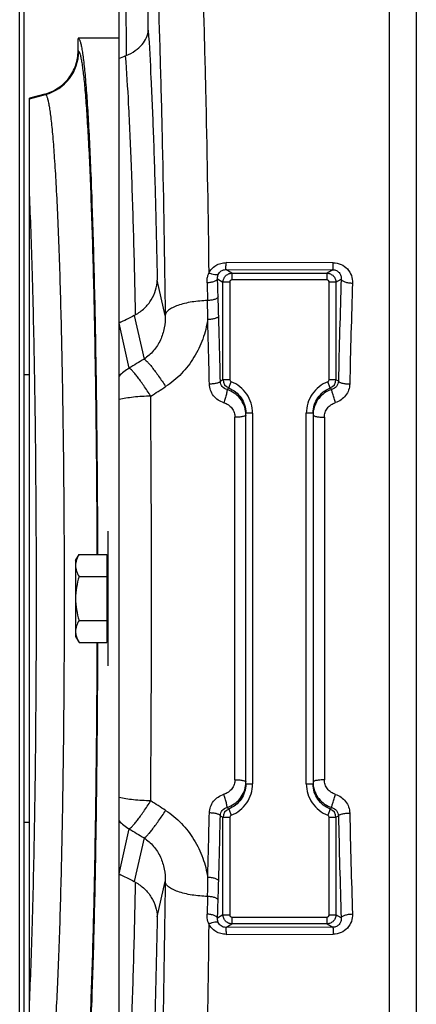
# Model space of a CAD drawing. Extents: x -3157 to 1181, y 8 to 2342.
# Tile 8 of 75: x -1986 to -1898, y 347 to 567. Entities that reach past the tile are written whole.
import ezdxf

# ---------------------------------------------------------------- set-up
doc = ezdxf.new("R2010")
doc.units = 0
doc.header["$LTSCALE"] = 65.395
doc.layers.get('0').update_dxf_attribs({"linetype": 'CONTINUOUS'})

msp = doc.modelspace()

# ---------------------------------------------------------------- linework, layer by layer
at = {"color": 7, "linetype": 'CONTINUOUS'}
for p, q in [((-1986.41, 175.63), (-1986.41, 699.63)), ((-1985.41, 176.63), (-1985.41, 698.63))]:
    msp.add_line(p, q, dxfattribs=at)
at = {"color": 9, "linetype": 'CONTINUOUS'}
for p, q in [((-1897.78, 637.97), (-1897.78, 237.29)), ((-1903.8, 238.33), (-1903.8, 636.93)), ((-1963.04, 622.57), (-1962.64, 558.78)), ((-1957.67, 564.42), (-1958, 616.24)), ((-1973.22, 559.76), (-1973.36, 559.86)), ((-1984.21, 549.14), (-1980.63, 550.1)), ((-1980.76, 550.2), (-1980.63, 550.1)), ((-1916.37, 512.55), (-1940.3, 512.57)), ((-1938.98, 510.2), (-1940.34, 511.02)), ((-1940.34, 511.02), (-1916.41, 510.99)), ((-1938.98, 510.2), (-1938.98, 508.71)), ((-1938.98, 510.2), (-1917.73, 510.2)), ((-1916.41, 510.99), (-1917.73, 510.2)), ((-1917.73, 508.71), (-1917.73, 510.2)), ((-1953.89, 500.77), (-1955.67, 508.68)), ((-1942.2, 508.94), (-1940.98, 508.21)), ((-1940.98, 486.47), (-1940.98, 508.21)), ((-1939.48, 508.21), (-1940.98, 508.21)), ((-1939.48, 508.21), (-1939.48, 486.47)), ((-1917.73, 508.71), (-1938.98, 508.71)), ((-1917.23, 486.47), (-1917.23, 508.21)), ((-1915.74, 508.21), (-1917.23, 508.21)), ((-1915.74, 508.21), (-1914.57, 508.91)), ((-1915.74, 508.21), (-1915.74, 486.47)), ((-1961.95, 489.03), (-1964.19, 499.04)), ((-1960.81, 500.8), (-1958.62, 491.05)), ((-1940.98, 486.47), (-1939.48, 486.47)), ((-1939.7, 484.61), (-1939.16, 486)), ((-1917.01, 484.61), (-1917.55, 486)), ((-1917.23, 486.47), (-1915.74, 486.47)), ((-1934.36, 478.98), (-1935.86, 478.98)), ((-1934.36, 478.98), (-1934.36, 396.28)), ((-1922.36, 396.28), (-1922.36, 478.98)), ((-1920.86, 478.98), (-1922.36, 478.98)), ((-1938.31, 397.2), (-1938.31, 478.06)), ((-1918.31, 478.09), (-1918.31, 397.17)), ((-1935.86, 396.28), (-1934.36, 396.28)), ((-1922.36, 396.28), (-1920.86, 396.28)), ((-1939.7, 390.65), (-1939.16, 389.26)), ((-1917.01, 390.65), (-1917.55, 389.26)), ((-1940.98, 367.05), (-1940.98, 388.79)), ((-1939.48, 388.79), (-1940.98, 388.79)), ((-1939.48, 388.79), (-1939.48, 367.05)), ((-1917.23, 367.05), (-1917.23, 388.79)), ((-1915.74, 388.79), (-1917.23, 388.79)), ((-1915.74, 388.79), (-1915.74, 367.05)), ((-1964.19, 376.22), (-1961.95, 386.23)), ((-1958.62, 384.21), (-1960.81, 374.46)), ((-1955.67, 366.58), (-1953.89, 374.49)), ((-1940.98, 367.05), (-1942.2, 366.32)), ((-1940.98, 367.05), (-1939.48, 367.05)), ((-1917.23, 367.05), (-1915.74, 367.05)), ((-1914.57, 366.35), (-1915.74, 367.05)), ((-1940.34, 364.24), (-1938.98, 365.06)), ((-1938.98, 366.55), (-1938.98, 365.06)), ((-1938.98, 366.55), (-1917.73, 366.55)), ((-1917.73, 365.06), (-1938.98, 365.06)), ((-1917.73, 365.06), (-1917.73, 366.55)), ((-1917.73, 365.06), (-1916.41, 364.27)), ((-1916.41, 364.27), (-1940.34, 364.24)), ((-1940.3, 362.69), (-1916.37, 362.71))]:
    msp.add_line(p, q, dxfattribs=at)
at = {"color": 6, "linetype": 'CONTINUOUS'}
for p, q in [((-1964.21, 240.61), (-1964.21, 634.65)), ((-1964.21, 562.63), (-1973.36, 562.63)), ((-1973.36, 559.86), (-1973.36, 562.62)), ((-1980.76, 550.2), (-1984.21, 549.28)), ((-1984.21, 325.98), (-1984.21, 549.28)), ((-1964.21, 499.03), (-1964.19, 499.04)), ((-1985.41, 487.63), (-1984.21, 487.63)), ((-1935.86, 479.04), (-1935.86, 478.98)), ((-1935.86, 396.28), (-1935.86, 478.98)), ((-1920.86, 478.98), (-1920.86, 479.03)), ((-1920.86, 478.98), (-1920.86, 396.28)), ((-1973.91, 446.13), (-1973.15, 447.44)), ((-1973.91, 446.13), (-1973.91, 429.13)), ((-1973.15, 447.44), (-1966.91, 447.44)), ((-1973.15, 442.54), (-1966.91, 442.54)), ((-1973.15, 432.72), (-1966.91, 432.72)), ((-1973.91, 429.13), (-1973.15, 427.81)), ((-1973.15, 427.81), (-1966.91, 427.81)), ((-1935.86, 396.28), (-1935.86, 396.23)), ((-1920.86, 396.21), (-1920.86, 396.28)), ((-1984.21, 387.63), (-1985.41, 387.63)), ((-1964.19, 376.22), (-1964.21, 376.22))]:
    msp.add_line(p, q, dxfattribs=at)
at = {"color": 2, "linetype": 'CONTINUOUS'}
for p, q in [((-1966.71, 452.63), (-1966.71, 422.63)), ((-1966.91, 447.44), (-1966.91, 427.81))]:
    msp.add_line(p, q, dxfattribs=at)
at = {"color": 9, "linetype": 'CONTINUOUS'}
for centre, radius, start, end in [((-1983.23, 559.76), 10.01, 285.0686, 359.9433), ((-3827.02, 446.11), 1885.87, 1.78783, 1.90936), ((73.95, 443.35), 1989.6, 178.11169, 178.76845), ((63.81, 442.27), 1976.94, 178.09411, 178.74689), ((-2064.01, 500.82), 119.62, 359.5388, 1.5743), ((-3753.18, 448.08), 1812.01, 1.66224, 1.79826), ((-3917.03, 442.1), 1973.49, 1.25919, 1.67699), ((-3986.4, 441.61), 2045.32, 1.24574, 1.65394), ((-1956.92, 480.31), 10.06, 119.9616, 136.3661), ((-1938.97, 486.47), 2, 180.2105, 248.6454), ((-1938.98, 486.47), 0.498, 179.9808, 248.9212), ((-1917.73, 486.47), 0.498, 291.0813, 0.017), ((-1917.74, 486.47), 2, 291.3546, 359.7895), ((-1921.7, 476.77), 11.38, 55.1392, 58.4242), ((-1930.02, 474.39), 14.08, 133.4638, 135.6083), ((-1926.35, 474.75), 13.58, 44.5218, 46.5717), ((-7853.63, 437.63), 5896.68, 359.561342, 0.438658), ((-1941.74, 478.57), 5.89, 3.9393, 4.6114), ((-1941.75, 478.57), 5.89, 3.3566, 3.9393), ((-1941.74, 396.69), 5.89, 355.4942, 356.0605), ((-1941.75, 396.69), 5.89, 356.0605, 356.6977), ((-3938.55, 433.71), 1995.01, 358.32526, 358.73855), ((-3964.32, 433.09), 2023.23, 358.34383, 358.75649), ((-1934.97, 398.56), 11.47, 234.8605, 238.4182), ((-1938.97, 388.79), 2, 111.3546, 179.7895), ((-1930.31, 400.57), 13.66, 224.3587, 226.5693), ((-1938.98, 388.79), 0.498, 111.0813, 180.0171), ((-1917.73, 388.79), 0.498, 359.9809, 68.9212), ((-1926.62, 400.79), 13.97, 313.4568, 315.4498), ((-1917.74, 388.79), 2, 0.2105, 68.6454), ((-1921.84, 398.7), 11.63, 301.6112, 304.8255), ((110.78, 432.92), 2026.44, 181.23752, 181.88234), ((28.02, 432), 1941.14, 181.24709, 181.91191), ((-1956.92, 394.95), 10.06, 223.6339, 240.0384), ((-2064, 374.44), 119.62, 358.4257, 0.4606), ((-3983.27, 434.13), 2042.2, 358.20941, 358.33009), ((-3819.46, 428.91), 1878.31, 358.0904, 358.21242)]:
    msp.add_arc(centre, radius, start, end, dxfattribs=at)
at = {"color": 6, "linetype": 'CONTINUOUS'}
for centre, radius, start, end in [((-1965.16, 564.87), 6.59, 290.9406, 292.463), ((-1964.71, 508.33), 8.48, 297.4309, 299.1086), ((-1964.71, 366.93), 8.48, 60.8914, 62.5691)]:
    msp.add_arc(centre, radius, start, end, dxfattribs=at)
at = {"color": 2, "linetype": 'CONTINUOUS'}
for centre, radius, start, end in [((-1914.97, 478.6), 5.89, 175.7925, 176.7125), ((-1918.36, 490.38), 12.29, 270, 270.2034), ((-1914.97, 396.66), 5.89, 183.3463, 184.312), ((-1918.36, 384.88), 12.29, 89.7966, 90)]:
    msp.add_arc(centre, radius, start, end, dxfattribs=at)
at = {"color": 9, "linetype": 'CONTINUOUS'}
for points, knots in [([(-1948.18, 625.72), (-1947.92, 623.06), (-1947.44, 617.03), (-1946.82, 606.95), (-1946.24, 594.86), (-1945.7, 580.9), (-1945.22, 565.23), (-1944.63, 541.5), (-1944.32, 523), (-1944.15, 510.26)], [0, 0, 0, 0, 0.069285, 0.157023, 0.262199, 0.383581, 0.519739, 0.669064, 1, 1, 1, 1]), ([(-1958, 616.24), (-1957.73, 613.61), (-1957.23, 607.61), (-1956.59, 597.57), (-1955.99, 585.47), (-1955.44, 571.48), (-1954.95, 555.78), (-1954.36, 532.02), (-1954.05, 513.51), (-1953.89, 500.77)], [0, 0, 0, 0, 0.06863, 0.1561, 0.26132, 0.382959, 0.519469, 0.669111, 1, 1, 1, 1]), ([(-1957.67, 564.42), (-1957.44, 560.85), (-1957.01, 552.93), (-1956.48, 539.96), (-1956.02, 524.96), (-1955.78, 514.3), (-1955.67, 508.68)], [0, 0, 0, 0, 0.192568, 0.426644, 0.697586, 1, 1, 1, 1]), ([(-1969.08, 447.45), (-1969.1, 454.78), (-1969.18, 469.11), (-1969.41, 486.71), (-1969.66, 500.09), (-1969.87, 509.39), (-1970.11, 518.09), (-1970.38, 526.12), (-1970.67, 533.4), (-1970.98, 539.88), (-1971.32, 545.51), (-1971.62, 549.64), (-1971.87, 552.48), (-1972.05, 554.25), (-1972.24, 555.78), (-1972.43, 557.07), (-1972.61, 558.1), (-1972.8, 558.88), (-1972.96, 559.38), (-1973.11, 559.64), (-1973.18, 559.73), (-1973.22, 559.76)], [0, 0, 0, 0, 0.19561, 0.381761, 0.469327, 0.552232, 0.629785, 0.701338, 0.766296, 0.82412, 0.874332, 0.916523, 0.934501, 0.950353, 0.96405, 0.97557, 0.984898, 0.992036, 0.997017, 0.998737, 1, 1, 1, 1]), ([(-1962.81, 558.71), (-1962.53, 555.14), (-1962.05, 547.08), (-1961.47, 533.76), (-1960.96, 518.07), (-1960.7, 506.85), (-1960.59, 500.92)], [0, 0, 0, 0, 0.185844, 0.418382, 0.691987, 1, 1, 1, 1]), ([(-1980.63, 550.1), (-1980.59, 550.08), (-1980.51, 549.99), (-1980.36, 549.73), (-1980.18, 549.23), (-1979.98, 548.44), (-1979.79, 547.39), (-1979.59, 546.09), (-1979.4, 544.54), (-1979.21, 542.73), (-1978.94, 539.84), (-1978.63, 535.64), (-1978.28, 529.93), (-1977.96, 523.35), (-1977.66, 515.97), (-1977.39, 507.86), (-1977.15, 499.1), (-1976.95, 489.76), (-1976.71, 476.41), (-1976.52, 458.98), (-1976.44, 437.63), (-1976.52, 416.28), (-1976.71, 398.85), (-1976.95, 385.5), (-1977.15, 376.16), (-1977.39, 367.4), (-1977.66, 359.29), (-1977.96, 351.91), (-1978.28, 345.33), (-1978.63, 339.61), (-1978.94, 335.41), (-1979.21, 332.53), (-1979.4, 330.72), (-1979.59, 329.17), (-1979.79, 327.87), (-1979.98, 326.82), (-1980.18, 326.03), (-1980.36, 325.53), (-1980.51, 325.27), (-1980.59, 325.18), (-1980.63, 325.16)], [0, 0, 0, 0, 0.000637, 0.001501, 0.00401, 0.007616, 0.01234, 0.018183, 0.025137, 0.033186, 0.042317, 0.063745, 0.089223, 0.118525, 0.151377, 0.18748, 0.226496, 0.268065, 0.311797, 0.404111, 0.5, 0.595889, 0.688203, 0.731935, 0.773504, 0.81252, 0.848623, 0.881475, 0.910777, 0.936255, 0.957683, 0.966814, 0.974863, 0.981817, 0.98766, 0.992384, 0.99599, 0.998499, 0.999363, 1, 1, 1, 1]), ([(-1984.21, 347.36), (-1984.08, 350.12), (-1983.84, 356.03), (-1983.42, 369.2), (-1983.01, 387.82), (-1982.72, 412.01), (-1982.62, 437.63), (-1982.72, 463.25), (-1983.01, 487.44), (-1983.42, 506.06), (-1983.84, 519.23), (-1984.08, 525.14), (-1984.21, 527.9)], [0, 0, 0, 0, 0.04591, 0.098201, 0.218919, 0.355403, 0.5, 0.644598, 0.781081, 0.901799, 0.95409, 1, 1, 1, 1]), ([(-1944.15, 510.26), (-1943.97, 510.6), (-1943.52, 511.24), (-1942.61, 511.99), (-1941.5, 512.46), (-1940.7, 512.57), (-1940.3, 512.57)], [0, 0, 0, 0, 0.243805, 0.492162, 0.744871, 1, 1, 1, 1]), ([(-1940.34, 511.02), (-1940.34, 511.03), (-1940.34, 511.07), (-1940.33, 511.16), (-1940.32, 511.3), (-1940.32, 511.48), (-1940.31, 511.71), (-1940.3, 512.08), (-1940.3, 512.37), (-1940.3, 512.57)], [0, 0, 0, 0, 0.025989, 0.082422, 0.170854, 0.290222, 0.438175, 0.6098, 1, 1, 1, 1]), ([(-1916.41, 510.99), (-1916.41, 511.01), (-1916.41, 511.05), (-1916.4, 511.13), (-1916.39, 511.27), (-1916.39, 511.45), (-1916.38, 511.67), (-1916.37, 512.05), (-1916.37, 512.34), (-1916.37, 512.55)], [0, 0, 0, 0, 0.024817, 0.078899, 0.164486, 0.281429, 0.428282, 0.600789, 1, 1, 1, 1]), ([(-1916.37, 512.55), (-1915.77, 512.55), (-1914.57, 512.3), (-1913.1, 511.25), (-1912.19, 509.74), (-1912.02, 508.59), (-1912.04, 508.02)], [0, 0, 0, 0, 0.258411, 0.510688, 0.756639, 1, 1, 1, 1]), ([(-1944.54, 508.06), (-1944.55, 508.34), (-1944.53, 508.9), (-1944.38, 509.64), (-1944.22, 510.08), (-1944.15, 510.26)], [0, 0, 0, 0, 0.373999, 0.74906, 1, 1, 1, 1]), ([(-1942.02, 509.96), (-1942.1, 509.88), (-1942.29, 509.83), (-1942.55, 509.82), (-1942.94, 509.85), (-1943.49, 509.99), (-1943.93, 510.16), (-1944.15, 510.26)], [0, 0, 0, 0, 0.141926, 0.244268, 0.368222, 0.668244, 1, 1, 1, 1]), ([(-1942.2, 508.94), (-1942.22, 509.2), (-1942.18, 509.55), (-1942.06, 509.88), (-1942.02, 509.96)], [0, 0, 0, 0, 0.747816, 1, 1, 1, 1]), ([(-1942.02, 509.96), (-1941.95, 510.11), (-1941.77, 510.4), (-1941.37, 510.75), (-1940.88, 510.97), (-1940.52, 511.02), (-1940.34, 511.02)], [0, 0, 0, 0, 0.242601, 0.489115, 0.741936, 1, 1, 1, 1]), ([(-1940.98, 508.21), (-1940.98, 508.47), (-1940.87, 508.99), (-1940.43, 509.65), (-1939.77, 510.1), (-1939.24, 510.2), (-1938.98, 510.2)], [0, 0, 0, 0, 0.25007, 0.500222, 0.750244, 1, 1, 1, 1]), ([(-1917.73, 510.2), (-1917.47, 510.2), (-1916.95, 510.1), (-1916.29, 509.65), (-1915.84, 508.99), (-1915.74, 508.47), (-1915.74, 508.21)], [0, 0, 0, 0, 0.249756, 0.499778, 0.74993, 1, 1, 1, 1]), ([(-1916.41, 510.99), (-1916.14, 511), (-1915.6, 510.88), (-1914.96, 510.38), (-1914.6, 509.68), (-1914.55, 509.16), (-1914.57, 508.91)], [0, 0, 0, 0, 0.259746, 0.509955, 0.75458, 1, 1, 1, 1]), ([(-1942.2, 508.94), (-1942.23, 508.82), (-1942.38, 508.64), (-1942.66, 508.47), (-1943.08, 508.29), (-1943.72, 508.13), (-1944.26, 508.07), (-1944.54, 508.06)], [0, 0, 0, 0, 0.142915, 0.246975, 0.373378, 0.676617, 1, 1, 1, 1]), ([(-1944.54, 508.06), (-1944.53, 507.73), (-1944.49, 506.41), (-1944.46, 505.09), (-1944.43, 504.11)], [0, 0, 0, 0, 0.249259, 1, 1, 1, 1]), ([(-1938.98, 508.71), (-1939.11, 508.71), (-1939.38, 508.6), (-1939.48, 508.34), (-1939.48, 508.21)], [0, 0, 0, 0, 0.50007, 1, 1, 1, 1]), ([(-1917.23, 508.21), (-1917.23, 508.34), (-1917.34, 508.6), (-1917.6, 508.71), (-1917.73, 508.71)], [0, 0, 0, 0, 0.499945, 1, 1, 1, 1]), ([(-1914.57, 508.91), (-1914.54, 508.78), (-1914.37, 508.6), (-1914.07, 508.42), (-1913.6, 508.23), (-1912.92, 508.08), (-1912.33, 508.03), (-1912.04, 508.02)], [0, 0, 0, 0, 0.140553, 0.245383, 0.373511, 0.679983, 1, 1, 1, 1]), ([(-1944.43, 504.11), (-1945, 504.09), (-1946.16, 504.02), (-1947.88, 503.82), (-1949.51, 503.5), (-1950.98, 503.08), (-1952.19, 502.58), (-1953, 502.09), (-1953.45, 501.67), (-1953.75, 501.29), (-1953.87, 500.97), (-1953.89, 500.77)], [0, 0, 0, 0, 0.164094, 0.330779, 0.491839, 0.63872, 0.764315, 0.864782, 0.905757, 0.941284, 1, 1, 1, 1]), ([(-1942.07, 504.94), (-1942.1, 504.83), (-1942.26, 504.66), (-1942.53, 504.5), (-1942.96, 504.32), (-1943.6, 504.18), (-1944.15, 504.12), (-1944.43, 504.11)], [0, 0, 0, 0, 0.138874, 0.242302, 0.368885, 0.674119, 1, 1, 1, 1]), ([(-1953.89, 500.77), (-1953.87, 499.84), (-1954.01, 497.97), (-1954.86, 495.27), (-1956.38, 492.84), (-1957.82, 491.57), (-1958.62, 491.05)], [0, 0, 0, 0, 0.246906, 0.495848, 0.74693, 1, 1, 1, 1]), ([(-1944.39, 499.86), (-1944.62, 498.39), (-1945.37, 495.47), (-1947.33, 491.36), (-1950.12, 487.71), (-1952.5, 485.74), (-1953.8, 484.91)], [0, 0, 0, 0, 0.245839, 0.494576, 0.746105, 1, 1, 1, 1]), ([(-1941.94, 500.64), (-1941.97, 500.53), (-1942.14, 500.37), (-1942.42, 500.22), (-1942.87, 500.05), (-1943.54, 499.92), (-1944.1, 499.87), (-1944.39, 499.86)], [0, 0, 0, 0, 0.133851, 0.236973, 0.364432, 0.672941, 1, 1, 1, 1]), ([(-1958.62, 491.05), (-1958.52, 491.01), (-1958.28, 490.84), (-1957.88, 490.46), (-1957.38, 489.91), (-1956.78, 489.17), (-1956.09, 488.27), (-1955.07, 486.85), (-1954.31, 485.7), (-1953.8, 484.91)], [0, 0, 0, 0, 0.043426, 0.111915, 0.207525, 0.329331, 0.474959, 0.639364, 1, 1, 1, 1]), ([(-1957.12, 482.77), (-1957.63, 483.57), (-1958.39, 484.71), (-1959.39, 486.14), (-1960.06, 487.04), (-1960.66, 487.79), (-1961.17, 488.37), (-1961.54, 488.74), (-1961.79, 488.94), (-1961.9, 489), (-1961.95, 489.03)], [0, 0, 0, 0, 0.357338, 0.517093, 0.659343, 0.780938, 0.879281, 0.952496, 0.979421, 1, 1, 1, 1]), ([(-1941.57, 486.08), (-1941.59, 486.04), (-1941.66, 485.95), (-1941.82, 485.85), (-1942.06, 485.75), (-1942.51, 485.62), (-1943.17, 485.52), (-1943.73, 485.48), (-1944.02, 485.47)], [0, 0, 0, 0, 0.049404, 0.12201, 0.222896, 0.350532, 0.66451, 1, 1, 1, 1]), ([(-1941.57, 486.08), (-1941.52, 486.11), (-1941.33, 486.24), (-1941.13, 486.37), (-1940.98, 486.47)], [0, 0, 0, 0, 0.253782, 1, 1, 1, 1]), ([(-1940.08, 484.24), (-1940.48, 484.35), (-1941.23, 484.83), (-1941.55, 485.67), (-1941.57, 486.08)], [0, 0, 0, 0, 0.507427, 1, 1, 1, 1]), ([(-1934.36, 478.98), (-1934.36, 479.73), (-1934.58, 481.24), (-1935.58, 483.3), (-1937.14, 484.97), (-1938.46, 485.73), (-1939.16, 486)], [0, 0, 0, 0, 0.250008, 0.500011, 0.75001, 1, 1, 1, 1]), ([(-1917.55, 486), (-1918.25, 485.73), (-1919.58, 484.97), (-1921.14, 483.3), (-1922.13, 481.24), (-1922.36, 479.73), (-1922.36, 478.98)], [0, 0, 0, 0, 0.249993, 0.499991, 0.749995, 1, 1, 1, 1]), ([(-1915.19, 486.11), (-1915.21, 485.7), (-1915.53, 484.87), (-1916.26, 484.39), (-1916.66, 484.27)], [0, 0, 0, 0, 0.492648, 1, 1, 1, 1]), ([(-1915.19, 486.11), (-1915.18, 486.07), (-1915.11, 485.99), (-1914.95, 485.88), (-1914.7, 485.79), (-1914.24, 485.65), (-1913.55, 485.55), (-1912.96, 485.51), (-1912.66, 485.51)], [0, 0, 0, 0, 0.046788, 0.116265, 0.214207, 0.340052, 0.656421, 1, 1, 1, 1]), ([(-1940.78, 481.31), (-1941.23, 481.45), (-1942.1, 481.86), (-1943.14, 482.84), (-1943.83, 484.08), (-1944.01, 485.01), (-1944.02, 485.47)], [0, 0, 0, 0, 0.252948, 0.503881, 0.752692, 1, 1, 1, 1]), ([(-1940.08, 484.24), (-1940.07, 484.23), (-1940.07, 484.19), (-1940.06, 484.1), (-1940.09, 483.91), (-1940.14, 483.61), (-1940.23, 483.22), (-1940.35, 482.76), (-1940.53, 482.11), (-1940.67, 481.63), (-1940.78, 481.31)], [0, 0, 0, 0, 0.012298, 0.032169, 0.097694, 0.200013, 0.335689, 0.495938, 0.668343, 1, 1, 1, 1]), ([(-1935.88, 479.04), (-1935.92, 479.63), (-1936.2, 480.79), (-1937.1, 482.34), (-1938.43, 483.55), (-1939.51, 484.06), (-1940.08, 484.24)], [0, 0, 0, 0, 0.249001, 0.498453, 0.748759, 1, 1, 1, 1]), ([(-1939.7, 484.61), (-1939.15, 484.39), (-1938.09, 483.79), (-1936.85, 482.47), (-1936.06, 480.84), (-1935.86, 479.64), (-1935.86, 479.04)], [0, 0, 0, 0, 0.249853, 0.49981, 0.749867, 1, 1, 1, 1]), ([(-1920.86, 479.03), (-1920.85, 479.63), (-1920.66, 480.83), (-1919.86, 482.46), (-1918.62, 483.79), (-1917.57, 484.39), (-1917.01, 484.61)], [0, 0, 0, 0, 0.250124, 0.500182, 0.75014, 1, 1, 1, 1]), ([(-1912.66, 485.51), (-1912.67, 485.05), (-1912.84, 484.12), (-1913.52, 482.88), (-1914.56, 481.9), (-1915.42, 481.48), (-1915.87, 481.34)], [0, 0, 0, 0, 0.246979, 0.495898, 0.747056, 1, 1, 1, 1]), ([(-1957.12, 482.77), (-1958.41, 482.76), (-1960.28, 482.66), (-1962.64, 482.34), (-1963.71, 482.13), (-1964.21, 482.01)], [0, 0, 0, 0, 0.541142, 0.785379, 1, 1, 1, 1]), ([(-1940.78, 481.31), (-1940.42, 481.2), (-1939.75, 480.88), (-1938.95, 480.12), (-1938.43, 479.15), (-1938.31, 478.42), (-1938.31, 478.06)], [0, 0, 0, 0, 0.252989, 0.503695, 0.752343, 1, 1, 1, 1]), ([(-1935.86, 478.57), (-1935.86, 478.54), (-1935.89, 478.48), (-1935.96, 478.42), (-1936.08, 478.35), (-1936.3, 478.28), (-1936.62, 478.2), (-1937, 478.14), (-1937.57, 478.08), (-1938.02, 478.06), (-1938.31, 478.06)], [0, 0, 0, 0, 0.040167, 0.068704, 0.104876, 0.202404, 0.33123, 0.485675, 0.655612, 1, 1, 1, 1]), ([(-1973.22, 315.5), (-1973.18, 315.53), (-1973.11, 315.62), (-1972.96, 315.88), (-1972.8, 316.38), (-1972.61, 317.16), (-1972.43, 318.19), (-1972.24, 319.48), (-1972.05, 321.01), (-1971.87, 322.78), (-1971.62, 325.62), (-1971.32, 329.75), (-1970.98, 335.38), (-1970.67, 341.86), (-1970.38, 349.14), (-1970.11, 357.17), (-1969.87, 365.87), (-1969.66, 375.17), (-1969.41, 388.55), (-1969.18, 406.15), (-1969.1, 420.48), (-1969.08, 427.81)], [0, 0, 0, 0, 0.001263, 0.002983, 0.007964, 0.015102, 0.02443, 0.03595, 0.049647, 0.065499, 0.083477, 0.125668, 0.17588, 0.233704, 0.298662, 0.370215, 0.447768, 0.530673, 0.618239, 0.804389, 1, 1, 1, 1]), ([(-1938.31, 397.2), (-1938.31, 396.84), (-1938.43, 396.11), (-1938.95, 395.14), (-1939.75, 394.38), (-1940.42, 394.06), (-1940.78, 393.95)], [0, 0, 0, 0, 0.247651, 0.496299, 0.747005, 1, 1, 1, 1]), ([(-1940.08, 391.02), (-1939.51, 391.2), (-1938.42, 391.71), (-1937.1, 392.93), (-1936.19, 394.48), (-1935.92, 395.64), (-1935.88, 396.23)], [0, 0, 0, 0, 0.251247, 0.501551, 0.751002, 1, 1, 1, 1]), ([(-1935.86, 396.23), (-1935.86, 395.63), (-1936.05, 394.43), (-1936.85, 392.8), (-1938.09, 391.47), (-1939.15, 390.87), (-1939.7, 390.65)], [0, 0, 0, 0, 0.250124, 0.500182, 0.75014, 1, 1, 1, 1]), ([(-1939.16, 389.26), (-1938.46, 389.53), (-1937.14, 390.29), (-1935.58, 391.96), (-1934.58, 394.02), (-1934.36, 395.53), (-1934.36, 396.28)], [0, 0, 0, 0, 0.249993, 0.499991, 0.749995, 1, 1, 1, 1]), ([(-1938.31, 397.2), (-1938.02, 397.2), (-1937.57, 397.18), (-1937, 397.12), (-1936.62, 397.06), (-1936.3, 396.98), (-1936.08, 396.91), (-1935.96, 396.84), (-1935.89, 396.78), (-1935.86, 396.72), (-1935.86, 396.69)], [0, 0, 0, 0, 0.344388, 0.514325, 0.66877, 0.797596, 0.895124, 0.931296, 0.959833, 1, 1, 1, 1]), ([(-1922.36, 396.28), (-1922.36, 395.53), (-1922.13, 394.02), (-1921.14, 391.96), (-1919.58, 390.29), (-1918.25, 389.53), (-1917.55, 389.26)], [0, 0, 0, 0, 0.250008, 0.500011, 0.75001, 1, 1, 1, 1]), ([(-1917.01, 390.65), (-1917.57, 390.87), (-1918.62, 391.47), (-1919.86, 392.79), (-1920.66, 394.42), (-1920.85, 395.62), (-1920.86, 396.21)], [0, 0, 0, 0, 0.249853, 0.49981, 0.749867, 1, 1, 1, 1]), ([(-1944.02, 389.79), (-1944.01, 390.25), (-1943.83, 391.18), (-1943.14, 392.42), (-1942.1, 393.4), (-1941.23, 393.81), (-1940.78, 393.95)], [0, 0, 0, 0, 0.247313, 0.496123, 0.747055, 1, 1, 1, 1]), ([(-1940.08, 391.02), (-1940.07, 391.03), (-1940.07, 391.07), (-1940.06, 391.16), (-1940.09, 391.35), (-1940.14, 391.65), (-1940.23, 392.04), (-1940.35, 392.5), (-1940.53, 393.15), (-1940.67, 393.63), (-1940.78, 393.95)], [0, 0, 0, 0, 0.012298, 0.032169, 0.097694, 0.200012, 0.335689, 0.495937, 0.668343, 1, 1, 1, 1]), ([(-1915.87, 393.92), (-1915.42, 393.78), (-1914.56, 393.36), (-1913.52, 392.38), (-1912.84, 391.14), (-1912.67, 390.21), (-1912.66, 389.75)], [0, 0, 0, 0, 0.252948, 0.504106, 0.753026, 1, 1, 1, 1]), ([(-1957.12, 392.49), (-1958.41, 392.5), (-1960.28, 392.6), (-1962.64, 392.91), (-1963.71, 393.13), (-1964.21, 393.25)], [0, 0, 0, 0, 0.541136, 0.785374, 1, 1, 1, 1]), ([(-1961.95, 386.23), (-1961.9, 386.26), (-1961.79, 386.32), (-1961.54, 386.52), (-1961.17, 386.89), (-1960.66, 387.47), (-1960.06, 388.22), (-1959.39, 389.12), (-1958.39, 390.55), (-1957.63, 391.69), (-1957.12, 392.49)], [0, 0, 0, 0, 0.020579, 0.047503, 0.120715, 0.219055, 0.340647, 0.482896, 0.642655, 1, 1, 1, 1]), ([(-1958.62, 384.21), (-1958.52, 384.25), (-1958.28, 384.42), (-1957.88, 384.79), (-1957.38, 385.35), (-1956.78, 386.09), (-1956.09, 386.99), (-1955.07, 388.41), (-1954.31, 389.56), (-1953.8, 390.35)], [0, 0, 0, 0, 0.043426, 0.111915, 0.207525, 0.329331, 0.474959, 0.639364, 1, 1, 1, 1]), ([(-1953.8, 390.35), (-1952.5, 389.52), (-1950.12, 387.55), (-1947.33, 383.9), (-1945.37, 379.79), (-1944.62, 376.87), (-1944.39, 375.4)], [0, 0, 0, 0, 0.253897, 0.505422, 0.754157, 1, 1, 1, 1]), ([(-1941.57, 389.18), (-1941.58, 389.22), (-1941.65, 389.3), (-1941.81, 389.4), (-1942.04, 389.5), (-1942.48, 389.63), (-1943.15, 389.74), (-1943.72, 389.78), (-1944.02, 389.79)], [0, 0, 0, 0, 0.047187, 0.116508, 0.213675, 0.338415, 0.653382, 1, 1, 1, 1]), ([(-1941.57, 389.18), (-1941.55, 389.59), (-1941.23, 390.43), (-1940.48, 390.91), (-1940.08, 391.02)], [0, 0, 0, 0, 0.492579, 1, 1, 1, 1]), ([(-1916.66, 390.99), (-1916.26, 390.87), (-1915.53, 390.39), (-1915.21, 389.56), (-1915.19, 389.15)], [0, 0, 0, 0, 0.507359, 1, 1, 1, 1]), ([(-1915.19, 389.15), (-1915.18, 389.19), (-1915.1, 389.28), (-1914.93, 389.38), (-1914.68, 389.48), (-1914.22, 389.61), (-1913.53, 389.71), (-1912.95, 389.75), (-1912.66, 389.75)], [0, 0, 0, 0, 0.048817, 0.121341, 0.222747, 0.351275, 0.666646, 1, 1, 1, 1]), ([(-1958.62, 384.21), (-1957.82, 383.69), (-1956.38, 382.42), (-1954.86, 379.99), (-1954.01, 377.29), (-1953.87, 375.42), (-1953.89, 374.49)], [0, 0, 0, 0, 0.25307, 0.504152, 0.753094, 1, 1, 1, 1]), ([(-1960.59, 374.34), (-1960.7, 368.4), (-1960.96, 357.19), (-1961.47, 341.5), (-1962.05, 328.17), (-1962.53, 320.12), (-1962.81, 316.55)], [0, 0, 0, 0, 0.30801, 0.581616, 0.814154, 1, 1, 1, 1]), ([(-1953.89, 374.49), (-1954.05, 361.75), (-1954.36, 343.24), (-1954.95, 319.48), (-1955.44, 303.78), (-1955.99, 289.79), (-1956.59, 277.69), (-1957.23, 267.65), (-1957.73, 261.65), (-1958, 259.02)], [0, 0, 0, 0, 0.330887, 0.480528, 0.617038, 0.738676, 0.843897, 0.931369, 1, 1, 1, 1]), ([(-1944.43, 371.15), (-1945, 371.17), (-1946.16, 371.24), (-1947.88, 371.44), (-1949.51, 371.76), (-1950.98, 372.18), (-1952.19, 372.68), (-1953, 373.17), (-1953.45, 373.59), (-1953.75, 373.97), (-1953.87, 374.29), (-1953.89, 374.49)], [0, 0, 0, 0, 0.16408, 0.330753, 0.491803, 0.638682, 0.764282, 0.86476, 0.905743, 0.941276, 1, 1, 1, 1]), ([(-1941.94, 374.62), (-1941.97, 374.73), (-1942.14, 374.89), (-1942.42, 375.04), (-1942.87, 375.21), (-1943.54, 375.34), (-1944.1, 375.39), (-1944.39, 375.4)], [0, 0, 0, 0, 0.133851, 0.236971, 0.364428, 0.672935, 1, 1, 1, 1]), ([(-1944.43, 371.15), (-1944.44, 370.82), (-1944.47, 369.51), (-1944.51, 368.19), (-1944.54, 367.2)], [0, 0, 0, 0, 0.250734, 1, 1, 1, 1]), ([(-1942.07, 370.32), (-1942.1, 370.44), (-1942.26, 370.6), (-1942.53, 370.76), (-1942.97, 370.94), (-1943.61, 371.08), (-1944.15, 371.14), (-1944.43, 371.15)], [0, 0, 0, 0, 0.139743, 0.243691, 0.37066, 0.675703, 1, 1, 1, 1]), ([(-1944.15, 365), (-1944.22, 365.18), (-1944.47, 365.88), (-1944.56, 366.64), (-1944.54, 367.2)], [0, 0, 0, 0, 0.2515, 1, 1, 1, 1]), ([(-1942.2, 366.32), (-1942.23, 366.44), (-1942.38, 366.62), (-1942.66, 366.79), (-1943.08, 366.97), (-1943.72, 367.13), (-1944.26, 367.19), (-1944.54, 367.2)], [0, 0, 0, 0, 0.143061, 0.247206, 0.373673, 0.67688, 1, 1, 1, 1]), ([(-1938.98, 365.06), (-1939.24, 365.06), (-1939.77, 365.16), (-1940.43, 365.61), (-1940.87, 366.27), (-1940.98, 366.79), (-1940.98, 367.05)], [0, 0, 0, 0, 0.249756, 0.499778, 0.74993, 1, 1, 1, 1]), ([(-1939.48, 367.05), (-1939.48, 366.92), (-1939.38, 366.66), (-1939.11, 366.55), (-1938.98, 366.55)], [0, 0, 0, 0, 0.499945, 1, 1, 1, 1]), ([(-1915.74, 367.05), (-1915.74, 366.79), (-1915.84, 366.27), (-1916.29, 365.61), (-1916.95, 365.16), (-1917.47, 365.06), (-1917.73, 365.06)], [0, 0, 0, 0, 0.25007, 0.500222, 0.750244, 1, 1, 1, 1]), ([(-1917.73, 366.55), (-1917.6, 366.55), (-1917.34, 366.66), (-1917.23, 366.92), (-1917.23, 367.05)], [0, 0, 0, 0, 0.50007, 1, 1, 1, 1]), ([(-1912.04, 367.24), (-1912.02, 366.67), (-1912.19, 365.52), (-1913.1, 364.01), (-1914.57, 362.96), (-1915.77, 362.71), (-1916.37, 362.71)], [0, 0, 0, 0, 0.243357, 0.48931, 0.741585, 1, 1, 1, 1]), ([(-1914.57, 366.35), (-1914.54, 366.48), (-1914.37, 366.66), (-1914.07, 366.84), (-1913.6, 367.03), (-1912.92, 367.18), (-1912.33, 367.23), (-1912.04, 367.24)], [0, 0, 0, 0, 0.140553, 0.245382, 0.373511, 0.679983, 1, 1, 1, 1]), ([(-1955.67, 366.58), (-1955.78, 360.96), (-1956.02, 350.3), (-1956.48, 335.3), (-1957.01, 322.33), (-1957.44, 314.41), (-1957.67, 310.84)], [0, 0, 0, 0, 0.302416, 0.573359, 0.807435, 1, 1, 1, 1]), ([(-1944.15, 365), (-1944.32, 352.26), (-1944.63, 333.76), (-1945.22, 310.03), (-1945.7, 294.36), (-1946.24, 280.4), (-1946.82, 268.31), (-1947.44, 258.23), (-1947.92, 252.2), (-1948.18, 249.54)], [0, 0, 0, 0, 0.330936, 0.480261, 0.616419, 0.737801, 0.842978, 0.930715, 1, 1, 1, 1]), ([(-1942.02, 365.3), (-1942.1, 365.37), (-1942.28, 365.43), (-1942.54, 365.44), (-1942.93, 365.41), (-1943.48, 365.27), (-1943.92, 365.1), (-1944.15, 365)], [0, 0, 0, 0, 0.138645, 0.239099, 0.361631, 0.662191, 1, 1, 1, 1]), ([(-1940.3, 362.69), (-1940.7, 362.69), (-1941.5, 362.79), (-1942.61, 363.27), (-1943.52, 364.02), (-1943.97, 364.66), (-1944.15, 365)], [0, 0, 0, 0, 0.255134, 0.50784, 0.7562, 1, 1, 1, 1]), ([(-1942.02, 365.3), (-1942.06, 365.38), (-1942.18, 365.71), (-1942.22, 366.06), (-1942.2, 366.32)], [0, 0, 0, 0, 0.252185, 1, 1, 1, 1]), ([(-1940.34, 364.24), (-1940.53, 364.24), (-1940.91, 364.29), (-1941.41, 364.53), (-1941.78, 364.88), (-1941.96, 365.16), (-1942.02, 365.3)], [0, 0, 0, 0, 0.272087, 0.534522, 0.776325, 1, 1, 1, 1]), ([(-1914.57, 366.35), (-1914.55, 366.1), (-1914.6, 365.58), (-1914.96, 364.88), (-1915.6, 364.38), (-1916.14, 364.26), (-1916.41, 364.27)], [0, 0, 0, 0, 0.24543, 0.490059, 0.74027, 1, 1, 1, 1]), ([(-1940.34, 364.24), (-1940.34, 364.23), (-1940.34, 364.18), (-1940.33, 364.1), (-1940.32, 363.96), (-1940.32, 363.78), (-1940.31, 363.55), (-1940.3, 363.18), (-1940.3, 362.89), (-1940.3, 362.69)], [0, 0, 0, 0, 0.025989, 0.082422, 0.170854, 0.290222, 0.438175, 0.6098, 1, 1, 1, 1]), ([(-1916.41, 364.27), (-1916.41, 364.25), (-1916.41, 364.21), (-1916.4, 364.13), (-1916.39, 363.99), (-1916.39, 363.81), (-1916.38, 363.59), (-1916.37, 363.21), (-1916.37, 362.92), (-1916.37, 362.71)], [0, 0, 0, 0, 0.024817, 0.078899, 0.164486, 0.281429, 0.428282, 0.600789, 1, 1, 1, 1])]:
    msp.add_open_spline(points, degree=3, knots=knots, dxfattribs=at)
at = {"color": 6, "linetype": 'CONTINUOUS'}
for points, knots in [([(-1973.36, 562.62), (-1973.28, 562.62), (-1973.15, 562.5), (-1973.04, 562.31), (-1972.94, 562.07), (-1972.84, 561.76), (-1972.7, 561.22), (-1972.52, 560.38), (-1972.33, 559.17), (-1972.05, 557.03), (-1971.72, 553.71), (-1971.36, 548.97), (-1971.01, 543.27), (-1970.68, 536.65), (-1970.38, 529.17), (-1970.09, 520.89), (-1969.84, 511.89), (-1969.61, 502.25), (-1969.35, 488.34), (-1969.12, 470.01), (-1969.03, 455.09), (-1969.01, 447.45)], [0, 0, 0, 0, 0.002109, 0.003813, 0.006043, 0.00882, 0.012156, 0.020524, 0.031163, 0.044064, 0.076568, 0.11779, 0.167388, 0.22494, 0.289952, 0.361863, 0.440051, 0.523839, 0.6125, 0.80133, 1, 1, 1, 1]), ([(-1962.64, 558.78), (-1961.92, 559.07), (-1960.61, 559.77), (-1959.02, 561.15), (-1957.99, 562.72), (-1957.7, 563.87), (-1957.67, 564.42)], [0, 0, 0, 0, 0.297081, 0.559406, 0.790261, 1, 1, 1, 1]), ([(-1980.76, 550.2), (-1979.72, 550.48), (-1977.7, 551.4), (-1975.28, 553.66), (-1973.72, 556.58), (-1973.36, 558.77), (-1973.36, 559.86)], [0, 0, 0, 0, 0.25, 0.5, 0.750001, 1, 1, 1, 1]), ([(-1960.59, 500.92), (-1959.84, 501.33), (-1958.48, 502.32), (-1956.92, 504.23), (-1955.93, 506.38), (-1955.68, 507.92), (-1955.67, 508.68)], [0, 0, 0, 0, 0.266421, 0.519977, 0.763059, 1, 1, 1, 1]), ([(-1973.15, 447.44), (-1973.37, 447.06), (-1973.75, 446.28), (-1973.91, 445.41), (-1973.91, 444.99)], [0, 0, 0, 0, 0.514934, 1, 1, 1, 1]), ([(-1973.91, 444.99), (-1973.91, 444.57), (-1973.75, 443.71), (-1973.37, 442.92), (-1973.15, 442.54)], [0, 0, 0, 0, 0.485066, 1, 1, 1, 1]), ([(-1973.15, 442.54), (-1973.38, 441.74), (-1973.76, 440.12), (-1973.91, 438.46), (-1973.91, 437.63)], [0, 0, 0, 0, 0.500107, 1, 1, 1, 1]), ([(-1973.91, 437.63), (-1973.91, 436.8), (-1973.76, 435.14), (-1973.38, 433.52), (-1973.15, 432.72)], [0, 0, 0, 0, 0.499893, 1, 1, 1, 1]), ([(-1973.15, 432.72), (-1973.37, 432.34), (-1973.75, 431.55), (-1973.91, 430.69), (-1973.91, 430.27)], [0, 0, 0, 0, 0.514934, 1, 1, 1, 1]), ([(-1973.91, 430.27), (-1973.91, 430.17), (-1973.89, 429.76), (-1973.8, 429.35), (-1973.71, 429.05)], [0, 0, 0, 0, 0.247416, 1, 1, 1, 1]), ([(-1973.71, 429.05), (-1973.68, 428.95), (-1973.52, 428.52), (-1973.32, 428.11), (-1973.15, 427.81)], [0, 0, 0, 0, 0.243705, 1, 1, 1, 1]), ([(-1969.01, 427.81), (-1969.03, 420.17), (-1969.12, 405.25), (-1969.35, 386.92), (-1969.61, 373.01), (-1969.84, 363.37), (-1970.09, 354.37), (-1970.38, 346.09), (-1970.68, 338.61), (-1971.01, 331.99), (-1971.36, 326.29), (-1971.72, 321.55), (-1972.05, 318.23), (-1972.33, 316.09), (-1972.52, 314.88), (-1972.7, 314.04), (-1972.84, 313.5), (-1972.94, 313.19), (-1973.04, 312.95), (-1973.15, 312.75), (-1973.28, 312.64), (-1973.36, 312.64)], [0, 0, 0, 0, 0.19867, 0.3875, 0.476161, 0.559949, 0.638137, 0.710048, 0.77506, 0.832612, 0.88221, 0.923432, 0.955936, 0.968837, 0.979476, 0.987844, 0.99118, 0.993957, 0.996187, 0.997891, 1, 1, 1, 1]), ([(-1960.59, 374.34), (-1959.84, 373.93), (-1958.48, 372.94), (-1956.92, 371.03), (-1955.93, 368.88), (-1955.68, 367.34), (-1955.67, 366.58)], [0, 0, 0, 0, 0.266421, 0.519977, 0.76306, 1, 1, 1, 1])]:
    msp.add_open_spline(points, degree=3, knots=knots, dxfattribs=at)
for points in [[(-1964.21, 558.17), (-1963.74, 558.35), (-1963.27, 558.53), (-1962.81, 558.71)], [(-1960.81, 500.8), (-1961.94, 500.21), (-1963.06, 499.63), (-1964.19, 499.04)], [(-1964.19, 376.22), (-1963.06, 375.63), (-1961.94, 375.05), (-1960.81, 374.46)]]:
    msp.add_open_spline(points, degree=3, dxfattribs=at)
at = {"color": 9, "linetype": 'CONTINUOUS'}
for points in [[(-1958.62, 491.05), (-1959.73, 490.38), (-1960.84, 489.7), (-1961.95, 489.03)], [(-1957.12, 482.77), (-1956.01, 483.48), (-1954.91, 484.2), (-1953.8, 484.91)], [(-1953.8, 390.35), (-1954.91, 391.06), (-1956.01, 391.77), (-1957.12, 392.49)], [(-1961.95, 386.23), (-1960.84, 385.56), (-1959.73, 384.88), (-1958.62, 384.21)]]:
    msp.add_open_spline(points, degree=3, dxfattribs=at)
at = {"color": 2, "linetype": 'CONTINUOUS'}
for points, knots in [([(-1916.66, 484.27), (-1917.23, 484.09), (-1918.32, 483.56), (-1919.63, 482.34), (-1920.53, 480.79), (-1920.8, 479.62), (-1920.84, 479.03)], [0, 0, 0, 0, 0.251254, 0.501649, 0.751136, 1, 1, 1, 1]), ([(-1915.87, 481.34), (-1915.97, 481.66), (-1916.12, 482.15), (-1916.32, 482.8), (-1916.45, 483.25), (-1916.55, 483.65), (-1916.62, 483.94), (-1916.66, 484.13), (-1916.67, 484.22), (-1916.67, 484.26), (-1916.66, 484.27)], [0, 0, 0, 0, 0.331929, 0.505003, 0.666004, 0.802233, 0.904655, 0.969619, 0.98883, 1, 1, 1, 1]), ([(-1918.31, 478.09), (-1918.31, 478.45), (-1918.2, 479.17), (-1917.68, 480.15), (-1916.88, 480.91), (-1916.22, 481.24), (-1915.87, 481.34)], [0, 0, 0, 0, 0.247982, 0.497, 0.747695, 1, 1, 1, 1]), ([(-1920.86, 478.6), (-1920.86, 478.56), (-1920.82, 478.5), (-1920.75, 478.45), (-1920.62, 478.38), (-1920.41, 478.31), (-1920.1, 478.23), (-1919.73, 478.17), (-1919.14, 478.11), (-1918.68, 478.09), (-1918.36, 478.09)], [0, 0, 0, 0, 0.041976, 0.071218, 0.107425, 0.201557, 0.323539, 0.469805, 0.635371, 1, 1, 1, 1]), ([(-1918.36, 397.17), (-1918.68, 397.17), (-1919.14, 397.15), (-1919.73, 397.09), (-1920.1, 397.03), (-1920.41, 396.95), (-1920.62, 396.88), (-1920.75, 396.81), (-1920.82, 396.75), (-1920.86, 396.7), (-1920.86, 396.66)], [0, 0, 0, 0, 0.364629, 0.530195, 0.676461, 0.798443, 0.892575, 0.928782, 0.958024, 1, 1, 1, 1]), ([(-1920.84, 396.22), (-1920.8, 395.63), (-1920.53, 394.47), (-1919.63, 392.92), (-1918.31, 391.69), (-1917.23, 391.17), (-1916.66, 390.99)], [0, 0, 0, 0, 0.248868, 0.498356, 0.748752, 1, 1, 1, 1]), ([(-1915.87, 393.92), (-1916.22, 394.02), (-1916.88, 394.35), (-1917.68, 395.11), (-1918.2, 396.08), (-1918.31, 396.81), (-1918.31, 397.17)], [0, 0, 0, 0, 0.252306, 0.503002, 0.752019, 1, 1, 1, 1]), ([(-1916.66, 390.99), (-1916.67, 391), (-1916.67, 391.03), (-1916.66, 391.13), (-1916.62, 391.32), (-1916.55, 391.61), (-1916.45, 392.01), (-1916.32, 392.46), (-1916.12, 393.11), (-1915.97, 393.6), (-1915.87, 393.92)], [0, 0, 0, 0, 0.01117, 0.030382, 0.095345, 0.197767, 0.333996, 0.494997, 0.668071, 1, 1, 1, 1])]:
    msp.add_open_spline(points, degree=3, knots=knots, dxfattribs=at)

doc.saveas('drawing.dxf')
